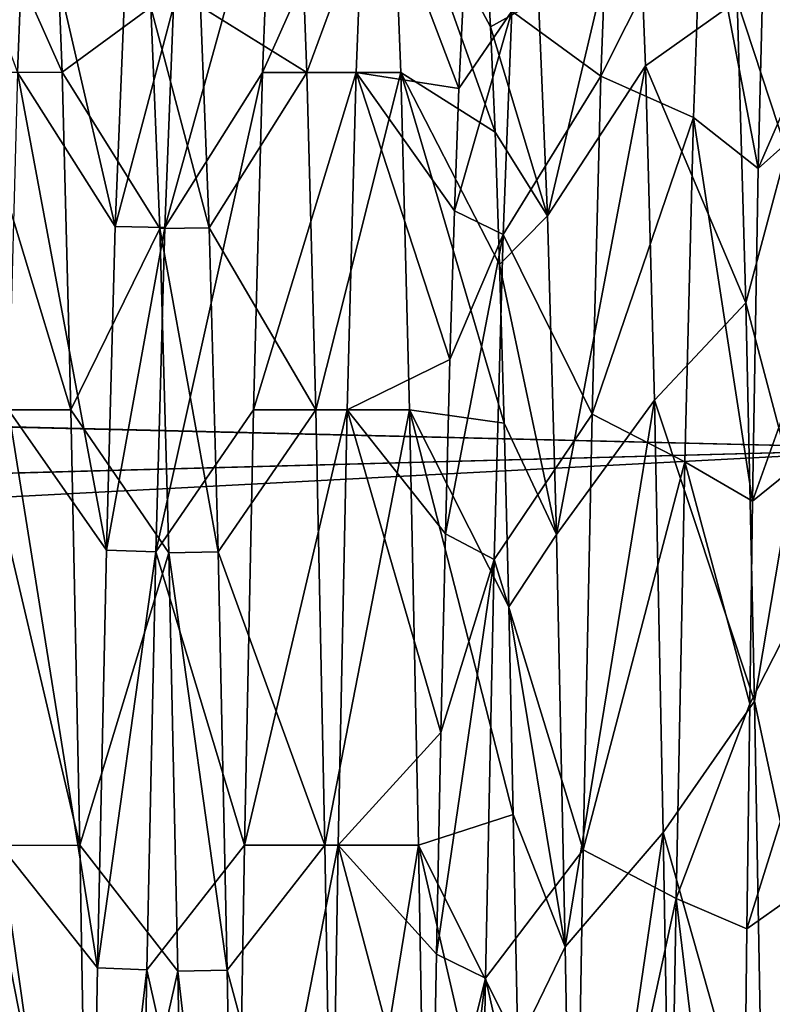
# Model space of a CAD drawing. Header units: millimetres. Extents: x -27 to 78, y -1 to 325.
# Tile 79 of 128: x 46.99 to 50.33, y 79.67 to 84.03. Entities that reach past the tile are written whole.
import ezdxf

# ---------------------------------------------------------------- set-up
doc = ezdxf.new("R2010")
doc.units = ezdxf.units.MM
doc.header["$LTSCALE"] = 65.185185
for name, color, linetype in [('14', 7, 'CONTINUOUS'), ('20', 7, 'CONTINUOUS'), ('207', 7, 'CONTINUOUS'), ('213', 7, 'CONTINUOUS'), ('214', 7, 'CONTINUOUS'), ('34', 7, 'CONTINUOUS'), ('37', 7, 'CONTINUOUS'), ('38', 7, 'CONTINUOUS'), ('39', 7, 'CONTINUOUS')]:
    doc.layers.add(name, color=color, linetype=linetype)

msp = doc.modelspace()

# ---------------------------------------------------------------- linework, layer by layer
at = {"layer": '14', "color": 7, "linetype": 'CONTINUOUS', "true_color": 0x96918c}
for points in [[(14.8444, 84.7793, -12.5406), (51, 84.4003, -13.0786), (12.9221, 83.0352, -14.776), (14.8444, 84.7793, -12.5406)], [(12.9386, 83.0502, 14.7594), (51, 84.4005, 13.0782), (14.8562, 84.7902, 12.5247), (12.9386, 83.0502, 14.7594)], [(51, 84.4003, -13.0786), (51, 82.1331, -15.7332), (12.9221, 83.0352, -14.776), (51, 84.4003, -13.0786)], [(51, 82.1335, 15.7327), (51, 84.4005, 13.0782), (12.9386, 83.0502, 14.7594), (51, 82.1335, 15.7327)], [(10.6806, 81.0579, 16.7392), (51, 82.1335, 15.7327), (12.9386, 83.0502, 14.7594), (10.6806, 81.0579, 16.7392)], [(12.9221, 83.0352, -14.776), (51, 82.1331, -15.7332), (10.6905, 81.0668, -16.7317), (12.9221, 83.0352, -14.776)], [(51, 79.4787, 18.0002), (51, 82.1335, 15.7327), (9.3804, 79.9487, 17.649), (51, 79.4787, 18.0002)], [(9.3804, 79.9487, 17.649), (51, 82.1335, 15.7327), (10.6806, 81.0579, 16.7392), (9.3804, 79.9487, 17.649)], [(51, 82.1331, -15.7332), (51, 79.4785, -18.0004), (10.6905, 81.0668, -16.7317), (51, 82.1331, -15.7332)], [(10.6905, 81.0668, -16.7317), (51, 79.4785, -18.0004), (9.3989, 79.9645, -17.637), (10.6905, 81.0668, -16.7317)], [(7.9868, 78.8011, 18.4733), (51, 79.4787, 18.0002), (9.3804, 79.9487, 17.649), (7.9868, 78.8011, 18.4733)], [(9.3989, 79.9645, -17.637), (51, 79.4785, -18.0004), (8.0002, 78.8121, -18.4661), (9.3989, 79.9645, -17.637)]]:
    msp.add_3dface(points, dxfattribs=at)
at = {"layer": '20', "color": 7, "linetype": 'CONTINUOUS', "true_color": 0x96918c}
for points in [[(49.0794, 84.0008, 4.8242), (49.0594, 84.343, 3.3335), (49.2921, 84.12, 4.3663), (49.0794, 84.0008, 4.8242)], [(48.9593, 84.1465, -4.2574), (48.9393, 83.7277, -5.7284), (49.1741, 84.0704, -4.5629), (48.9593, 84.1465, -4.2574)], [(49.3314, 83.1639, 7.2135), (49.0794, 84.0008, 4.8242), (49.2921, 84.12, 4.3663), (49.3314, 83.1639, 7.2135)], [(48.9393, 83.7277, -5.7284), (48.9193, 83.1872, -7.1591), (49.1741, 84.0704, -4.5629), (48.9393, 83.7277, -5.7284)], [(49.1741, 84.0704, -4.5629), (48.9193, 83.1872, -7.1591), (49.1348, 83.0826, -7.3995), (49.1741, 84.0704, -4.5629)], [(49.0994, 83.5351, 6.281), (49.0794, 84.0008, 4.8242), (49.3314, 83.1639, 7.2135), (49.0994, 83.5351, 6.281)], [(49.1194, 82.949, 7.6936), (49.0994, 83.5351, 6.281), (49.3314, 83.1639, 7.2135), (49.1194, 82.949, 7.6936)], [(48.9193, 83.1872, -7.1591), (48.8993, 82.5288, -8.5395), (49.1348, 83.0826, -7.3995), (48.9193, 83.1872, -7.1591)], [(49.3708, 81.7538, 9.8653), (49.1194, 82.949, 7.6936), (49.3314, 83.1639, 7.2135), (49.3708, 81.7538, 9.8653)], [(48.8993, 82.5288, -8.5395), (48.8793, 81.7572, -9.86), (49.1348, 83.0826, -7.3995), (48.8993, 82.5288, -8.5395)], [(49.1348, 83.0826, -7.3995), (48.8793, 81.7572, -9.86), (49.0955, 81.643, -10.0357), (49.1348, 83.0826, -7.3995)], [(49.1395, 82.2467, 9.0523), (49.1194, 82.949, 7.6936), (49.3708, 81.7538, 9.8653), (49.1395, 82.2467, 9.0523)], [(49.1595, 81.4331, 10.3473), (49.1395, 82.2467, 9.0523), (49.3708, 81.7538, 9.8653), (49.1595, 81.4331, 10.3473)], [(48.8793, 81.7572, -9.86), (48.8593, 80.8777, -11.1113), (49.0955, 81.643, -10.0357), (48.8793, 81.7572, -9.86)], [(49.4101, 79.9278, 12.2499), (49.1595, 81.4331, 10.3473), (49.3708, 81.7538, 9.8653), (49.4101, 79.9278, 12.2499)], [(48.8593, 80.8777, -11.1113), (48.8393, 79.8965, -12.2844), (49.0955, 81.643, -10.0357), (48.8593, 80.8777, -11.1113)], [(49.0955, 81.643, -10.0357), (48.8393, 79.8965, -12.2844), (49.0561, 79.7904, -12.3999), (49.0955, 81.643, -10.0357)], [(49.1795, 80.514, 11.5697), (49.1595, 81.4331, 10.3473), (49.4101, 79.9278, 12.2499), (49.1795, 80.514, 11.5697)], [(49.1995, 79.4957, 12.7109), (49.1795, 80.514, 11.5697), (49.4101, 79.9278, 12.2499), (49.1995, 79.4957, 12.7109)], [(48.8393, 79.8965, -12.2844), (48.8192, 78.8205, -13.3714), (49.0561, 79.7904, -12.3999), (48.8393, 79.8965, -12.2844)], [(49.4495, 77.7355, 14.3028), (49.1995, 79.4957, 12.7109), (49.4101, 79.9278, 12.2499), (49.4495, 77.7355, 14.3028)], [(48.8192, 78.8205, -13.3714), (48.7992, 77.6573, -14.3644), (49.0561, 79.7904, -12.3999), (48.8192, 78.8205, -13.3714)], [(49.0561, 79.7904, -12.3999), (48.7992, 77.6573, -14.3644), (49.0168, 77.5753, -14.4283), (49.0561, 79.7904, -12.3999)]]:
    msp.add_3dface(points, dxfattribs=at)
at = {"layer": '207', "color": 7, "linetype": 'CONTINUOUS', "true_color": 0x96918c}
for points in [[(47.4565, 84.0943, -4.4692), (47.417, 83.1176, -7.3202), (47.6752, 84.0916, -4.4801), (47.4565, 84.0943, -4.4692)], [(47.417, 83.1176, -7.3202), (47.6357, 83.1126, -7.3315), (47.6752, 84.0916, -4.4801), (47.417, 83.1176, -7.3202)], [(47.5749, 84.0889, 4.4906), (47.7937, 84.0911, 4.4818), (47.8331, 83.112, 7.3329), (47.5749, 84.0889, 4.4906)], [(47.6144, 83.1086, 7.3407), (47.5749, 84.0889, 4.4906), (47.8331, 83.112, 7.3329), (47.6144, 83.1086, 7.3407)], [(47.417, 83.1176, -7.3202), (47.3776, 81.6851, -9.9713), (47.6357, 83.1126, -7.3315), (47.417, 83.1176, -7.3202)], [(47.3776, 81.6851, -9.9713), (47.5963, 81.6777, -9.9827), (47.6357, 83.1126, -7.3315), (47.3776, 81.6851, -9.9713)], [(47.6144, 83.1086, 7.3407), (47.8331, 83.112, 7.3329), (47.8726, 81.677, 9.9837), (47.6144, 83.1086, 7.3407)], [(47.6538, 81.6725, 9.9906), (47.6144, 83.1086, 7.3407), (47.8726, 81.677, 9.9837), (47.6538, 81.6725, 9.9906)], [(47.3776, 81.6851, -9.9713), (47.3381, 79.8359, -12.3507), (47.5963, 81.6777, -9.9827), (47.3776, 81.6851, -9.9713)], [(47.3381, 79.8359, -12.3507), (47.5568, 79.826, -12.3614), (47.5963, 81.6777, -9.9827), (47.3381, 79.8359, -12.3507)], [(47.6538, 81.6725, 9.9906), (47.8726, 81.677, 9.9837), (47.9121, 79.8254, 12.3621), (47.6538, 81.6725, 9.9906)], [(47.6933, 79.82, 12.3679), (47.6538, 81.6725, 9.9906), (47.9121, 79.8254, 12.3621), (47.6933, 79.82, 12.3679)], [(47.3381, 79.8359, -12.3507), (47.2986, 77.6199, -14.3936), (47.5568, 79.826, -12.3614), (47.3381, 79.8359, -12.3507)], [(47.2986, 77.6199, -14.3936), (47.5173, 77.6082, -14.4027), (47.5568, 79.826, -12.3614), (47.2986, 77.6199, -14.3936)], [(47.6933, 79.82, 12.3679), (47.9121, 79.8254, 12.3621), (47.9516, 77.6078, 14.4031), (47.6933, 79.82, 12.3679)], [(47.7328, 77.6017, 14.4078), (47.6933, 79.82, 12.3679), (47.9516, 77.6078, 14.4031), (47.7328, 77.6017, 14.4078)]]:
    msp.add_3dface(points, dxfattribs=at)
at = {"layer": '213', "color": 7, "linetype": 'CONTINUOUS', "true_color": 0x96918c}
for points in [[(48.5233, 84.8185, -4.6645), (48.1083, 84.8186, -4.6643), (48.0688, 83.7997, -7.6322), (48.5233, 84.8185, -4.6645)], [(48.4839, 83.7995, -7.6327), (48.5233, 84.8185, -4.6645), (48.0688, 83.7997, -7.6322), (48.4839, 83.7995, -7.6327)], [(48.6417, 84.8185, 4.6645), (48.2661, 83.7997, 7.6322), (48.2267, 84.8186, 4.6642), (48.6417, 84.8185, 4.6645)], [(48.6417, 84.8185, 4.6645), (48.6812, 83.7996, 7.6325), (48.2661, 83.7997, 7.6322), (48.6417, 84.8185, 4.6645)], [(48.4839, 83.7995, -7.6327), (48.0688, 83.7997, -7.6322), (48.0293, 82.3062, -10.392), (48.4839, 83.7995, -7.6327)], [(48.4444, 82.3058, -10.3926), (48.4839, 83.7995, -7.6327), (48.0293, 82.3062, -10.392), (48.4444, 82.3058, -10.3926)], [(48.6812, 83.7996, 7.6325), (48.3056, 82.3062, 10.392), (48.2661, 83.7997, 7.6322), (48.6812, 83.7996, 7.6325)], [(48.6812, 83.7996, 7.6325), (48.7207, 82.306, 10.3923), (48.3056, 82.3062, 10.392), (48.6812, 83.7996, 7.6325)], [(48.4444, 82.3058, -10.3926), (48.0293, 82.3062, -10.392), (47.9898, 80.3788, -12.8683), (48.4444, 82.3058, -10.3926)], [(48.4049, 80.3783, -12.8688), (48.4444, 82.3058, -10.3926), (47.9898, 80.3788, -12.8683), (48.4049, 80.3783, -12.8688)], [(48.7207, 82.306, 10.3923), (48.3451, 80.3787, 12.8684), (48.3056, 82.3062, 10.392), (48.7207, 82.306, 10.3923)], [(48.7207, 82.306, 10.3923), (48.7602, 80.3785, 12.8687), (48.3451, 80.3787, 12.8684), (48.7207, 82.306, 10.3923)], [(48.4049, 80.3783, -12.8688), (47.9898, 80.3788, -12.8683), (47.9504, 78.0701, -14.9936), (48.4049, 80.3783, -12.8688)], [(48.3654, 78.0696, -14.994), (48.4049, 80.3783, -12.8688), (47.9504, 78.0701, -14.9936), (48.3654, 78.0696, -14.994)], [(48.7602, 80.3785, 12.8687), (48.3846, 78.07, 14.9937), (48.3451, 80.3787, 12.8684), (48.7602, 80.3785, 12.8687)], [(48.7602, 80.3785, 12.8687), (48.7996, 78.0697, 14.9939), (48.3846, 78.07, 14.9937), (48.7602, 80.3785, 12.8687)]]:
    msp.add_3dface(points, dxfattribs=at)
at = {"layer": '214', "color": 7, "linetype": 'CONTINUOUS', "true_color": 0x96918c}
for points in [[(46.9839, 83.7992, -7.6334), (47.0233, 84.8183, -4.6655), (46.6082, 84.8182, -4.666), (46.9839, 83.7992, -7.6334)], [(47.1417, 84.8188, 4.6634), (47.1812, 83.7999, 7.6317), (46.7267, 84.8185, 4.6647), (47.1417, 84.8188, 4.6634)], [(47.1812, 83.7999, 7.6317), (46.7661, 83.7992, 7.6333), (46.7267, 84.8185, 4.6647), (47.1812, 83.7999, 7.6317)], [(47.1812, 83.7999, 7.6317), (47.2207, 82.3063, 10.3918), (46.7661, 83.7992, 7.6333), (47.1812, 83.7999, 7.6317)], [(47.2207, 82.3063, 10.3918), (46.8056, 82.3053, 10.3934), (46.7661, 83.7992, 7.6333), (47.2207, 82.3063, 10.3918)], [(47.2207, 82.3063, 10.3918), (47.2602, 80.3787, 12.8684), (46.8056, 82.3053, 10.3934), (47.2207, 82.3063, 10.3918)], [(47.2602, 80.3787, 12.8684), (46.8451, 80.3775, 12.8698), (46.8056, 82.3053, 10.3934), (47.2602, 80.3787, 12.8684)], [(47.2602, 80.3787, 12.8684), (47.2996, 78.0698, 14.9938), (46.8451, 80.3775, 12.8698), (47.2602, 80.3787, 12.8684)], [(47.2996, 78.0698, 14.9938), (46.8846, 78.0685, 14.9949), (46.8451, 80.3775, 12.8698), (47.2996, 78.0698, 14.9938)]]:
    msp.add_3dface(points, dxfattribs=at)
at = {"layer": '34', "color": 7, "linetype": 'CONTINUOUS', "true_color": 0x96918c}
for points in [[(50.2897, 84.3834, -4.5073), (50.2647, 83.3739, -7.3946), (51, 85.0608, -4.726), (50.2897, 84.3834, -4.5073)], [(51, 85.0608, -4.726), (50.2647, 83.3739, -7.3946), (51, 84.0287, -7.7323), (51, 85.0608, -4.726)], [(50.2647, 83.3739, -7.3946), (50.2396, 81.9021, -10.0772), (51, 84.0287, -7.7323), (50.2647, 83.3739, -7.3946)], [(51, 84.0287, -7.7323), (50.2396, 81.9021, -10.0772), (51, 82.5152, -10.5291), (51, 84.0287, -7.7323)], [(50.2271, 81.0037, -11.3196), (50.2145, 80.0084, -12.48), (51, 82.5152, -10.5291), (50.2271, 81.0037, -11.3196)], [(51, 82.5152, -10.5291), (50.2145, 80.0084, -12.48), (51, 80.5628, -13.0374), (51, 82.5152, -10.5291)], [(50.2396, 81.9021, -10.0772), (50.2271, 81.0037, -11.3196), (51, 82.5152, -10.5291), (50.2396, 81.9021, -10.0772)], [(50.2145, 80.0084, -12.48), (50.1895, 77.7539, -14.5294), (51, 80.5628, -13.0374), (50.2145, 80.0084, -12.48)], [(51, 80.5628, -13.0374), (50.1895, 77.7539, -14.5294), (51, 78.2233, -15.1911), (51, 80.5628, -13.0374)]]:
    msp.add_3dface(points, dxfattribs=at)
at = {"layer": '37', "color": 7, "linetype": 'CONTINUOUS', "true_color": 0x96918c}
for points in [[(46.9839, 83.7992, -7.6334), (47.417, 83.1176, -7.3202), (47.0233, 84.8183, -4.6655), (46.9839, 83.7992, -7.6334)], [(47.417, 83.1176, -7.3202), (47.4565, 84.0943, -4.4692), (47.0233, 84.8183, -4.6655), (47.417, 83.1176, -7.3202)], [(47.1417, 84.8188, 4.6634), (47.5749, 84.0889, 4.4906), (47.1812, 83.7999, 7.6317), (47.1417, 84.8188, 4.6634)], [(48.4839, 83.7995, -7.6327), (48.9393, 83.7277, -5.7284), (48.5233, 84.8185, -4.6645), (48.4839, 83.7995, -7.6327)], [(48.9393, 83.7277, -5.7284), (48.9593, 84.1465, -4.2574), (48.5233, 84.8185, -4.6645), (48.9393, 83.7277, -5.7284)], [(49.0594, 84.343, 3.3335), (49.0794, 84.0008, 4.8242), (48.6417, 84.8185, 4.6645), (49.0594, 84.343, 3.3335)], [(49.0794, 84.0008, 4.8242), (49.0994, 83.5351, 6.281), (48.6417, 84.8185, 4.6645), (49.0794, 84.0008, 4.8242)], [(48.6417, 84.8185, 4.6645), (49.0994, 83.5351, 6.281), (48.6812, 83.7996, 7.6325), (48.6417, 84.8185, 4.6645)], [(49.9778, 83.5995, -8.0732), (50.2647, 83.3739, -7.3946), (50.0164, 84.675, -5.1984), (49.9778, 83.5995, -8.0732)], [(50.2647, 83.3739, -7.3946), (50.2897, 84.3834, -4.5073), (50.0164, 84.675, -5.1984), (50.2647, 83.3739, -7.3946)], [(50.3648, 84.4328, 4.6184), (50.3898, 83.4518, 7.5284), (50.1708, 84.116, 6.8661), (50.3648, 84.4328, 4.6184)], [(47.5749, 84.0889, 4.4906), (47.6144, 83.1086, 7.3407), (47.1812, 83.7999, 7.6317), (47.5749, 84.0889, 4.4906)], [(50.1708, 84.116, 6.8661), (50.3898, 83.4518, 7.5284), (50.2094, 82.7793, 9.629), (50.1708, 84.116, 6.8661)], [(46.9444, 82.3054, -10.3931), (47.3776, 81.6851, -9.9713), (46.9839, 83.7992, -7.6334), (46.9444, 82.3054, -10.3931)], [(47.3776, 81.6851, -9.9713), (47.417, 83.1176, -7.3202), (46.9839, 83.7992, -7.6334), (47.3776, 81.6851, -9.9713)], [(47.1812, 83.7999, 7.6317), (47.6144, 83.1086, 7.3407), (47.2207, 82.3063, 10.3918), (47.1812, 83.7999, 7.6317)], [(48.4444, 82.3058, -10.3926), (48.8993, 82.5288, -8.5395), (48.4839, 83.7995, -7.6327), (48.4444, 82.3058, -10.3926)], [(48.8993, 82.5288, -8.5395), (48.9193, 83.1872, -7.1591), (48.4839, 83.7995, -7.6327), (48.8993, 82.5288, -8.5395)], [(48.9193, 83.1872, -7.1591), (48.9393, 83.7277, -5.7284), (48.4839, 83.7995, -7.6327), (48.9193, 83.1872, -7.1591)], [(49.0994, 83.5351, 6.281), (49.1194, 82.949, 7.6936), (48.6812, 83.7996, 7.6325), (49.0994, 83.5351, 6.281)], [(49.1194, 82.949, 7.6936), (49.1395, 82.2467, 9.0523), (48.6812, 83.7996, 7.6325), (49.1194, 82.949, 7.6936)], [(48.6812, 83.7996, 7.6325), (49.1395, 82.2467, 9.0523), (48.7207, 82.306, 10.3923), (48.6812, 83.7996, 7.6325)], [(49.9392, 82.0753, -10.7371), (50.2396, 81.9021, -10.0772), (49.9778, 83.5995, -8.0732), (49.9392, 82.0753, -10.7371)], [(50.2396, 81.9021, -10.0772), (50.2647, 83.3739, -7.3946), (49.9778, 83.5995, -8.0732), (50.2396, 81.9021, -10.0772)], [(50.3898, 83.4518, 7.5284), (50.4148, 82.0029, 10.2433), (50.2094, 82.7793, 9.629), (50.3898, 83.4518, 7.5284)], [(47.6144, 83.1086, 7.3407), (47.6538, 81.6725, 9.9906), (47.2207, 82.3063, 10.3918), (47.6144, 83.1086, 7.3407)], [(50.2094, 82.7793, 9.629), (50.4148, 82.0029, 10.2433), (50.248, 81.0153, 12.1405), (50.2094, 82.7793, 9.629)], [(48.8793, 81.7572, -9.86), (48.8993, 82.5288, -8.5395), (48.4444, 82.3058, -10.3926), (48.8793, 81.7572, -9.86)], [(46.9049, 80.3779, -12.8693), (47.3381, 79.8359, -12.3507), (46.9444, 82.3054, -10.3931), (46.9049, 80.3779, -12.8693)], [(47.3381, 79.8359, -12.3507), (47.3776, 81.6851, -9.9713), (46.9444, 82.3054, -10.3931), (47.3381, 79.8359, -12.3507)], [(47.2207, 82.3063, 10.3918), (47.6538, 81.6725, 9.9906), (47.2602, 80.3787, 12.8684), (47.2207, 82.3063, 10.3918)], [(48.4049, 80.3783, -12.8688), (48.8593, 80.8777, -11.1113), (48.4444, 82.3058, -10.3926), (48.4049, 80.3783, -12.8688)], [(48.8593, 80.8777, -11.1113), (48.8793, 81.7572, -9.86), (48.4444, 82.3058, -10.3926), (48.8593, 80.8777, -11.1113)], [(49.1395, 82.2467, 9.0523), (49.1595, 81.4331, 10.3473), (48.7207, 82.306, 10.3923), (49.1395, 82.2467, 9.0523)], [(49.1595, 81.4331, 10.3473), (49.1795, 80.514, 11.5697), (48.7207, 82.306, 10.3923), (49.1595, 81.4331, 10.3473)], [(48.7207, 82.306, 10.3923), (49.1795, 80.514, 11.5697), (48.7602, 80.3785, 12.8687), (48.7207, 82.306, 10.3923)], [(49.9006, 80.142, -13.1208), (50.2271, 81.0037, -11.3196), (49.9392, 82.0753, -10.7371), (49.9006, 80.142, -13.1208)], [(50.2271, 81.0037, -11.3196), (50.2396, 81.9021, -10.0772), (49.9392, 82.0753, -10.7371), (50.2271, 81.0037, -11.3196)], [(50.4148, 82.0029, 10.2433), (50.4398, 80.1232, 12.6878), (50.248, 81.0153, 12.1405), (50.4148, 82.0029, 10.2433)], [(47.6538, 81.6725, 9.9906), (47.6933, 79.82, 12.3679), (47.2602, 80.3787, 12.8684), (47.6538, 81.6725, 9.9906)], [(50.2145, 80.0084, -12.48), (50.2271, 81.0037, -11.3196), (49.9006, 80.142, -13.1208), (50.2145, 80.0084, -12.48)], [(50.248, 81.0153, 12.1405), (50.4398, 80.1232, 12.6878), (50.2866, 78.8699, 14.3353), (50.248, 81.0153, 12.1405)], [(48.8393, 79.8965, -12.2844), (48.8593, 80.8777, -11.1113), (48.4049, 80.3783, -12.8688), (48.8393, 79.8965, -12.2844)], [(49.1795, 80.514, 11.5697), (49.1995, 79.4957, 12.7109), (48.7602, 80.3785, 12.8687), (49.1795, 80.514, 11.5697)], [(46.8654, 78.0691, -14.9944), (47.2986, 77.6199, -14.3936), (46.9049, 80.3779, -12.8693), (46.8654, 78.0691, -14.9944)], [(47.2986, 77.6199, -14.3936), (47.3381, 79.8359, -12.3507), (46.9049, 80.3779, -12.8693), (47.2986, 77.6199, -14.3936)], [(47.2602, 80.3787, 12.8684), (47.6933, 79.82, 12.3679), (47.2996, 78.0698, 14.9938), (47.2602, 80.3787, 12.8684)], [(48.3654, 78.0696, -14.994), (48.8192, 78.8205, -13.3714), (48.4049, 80.3783, -12.8688), (48.3654, 78.0696, -14.994)], [(48.8192, 78.8205, -13.3714), (48.8393, 79.8965, -12.2844), (48.4049, 80.3783, -12.8688), (48.8192, 78.8205, -13.3714)], [(49.1995, 79.4957, 12.7109), (49.2195, 78.3854, 13.7627), (48.7602, 80.3785, 12.8687), (49.1995, 79.4957, 12.7109)], [(48.7602, 80.3785, 12.8687), (49.2195, 78.3854, 13.7627), (48.7996, 78.0697, 14.9939), (48.7602, 80.3785, 12.8687)], [(49.862, 77.8503, -15.1622), (50.1895, 77.7539, -14.5294), (49.9006, 80.142, -13.1208), (49.862, 77.8503, -15.1622)], [(50.1895, 77.7539, -14.5294), (50.2145, 80.0084, -12.48), (49.9006, 80.142, -13.1208), (50.1895, 77.7539, -14.5294)], [(50.4398, 80.1232, 12.6878), (50.4647, 77.8725, 14.7859), (50.2866, 78.8699, 14.3353), (50.4398, 80.1232, 12.6878)], [(47.6933, 79.82, 12.3679), (47.7328, 77.6017, 14.4078), (47.2996, 78.0698, 14.9938), (47.6933, 79.82, 12.3679)]]:
    msp.add_3dface(points, dxfattribs=at)
at = {"layer": '38', "color": 7, "linetype": 'CONTINUOUS', "true_color": 0x96918c}
for points in [[(49.3314, 83.1639, 7.2135), (49.2921, 84.12, 4.3663), (49.7259, 84.8344, 4.6012), (49.3314, 83.1639, 7.2135)], [(49.7652, 83.8279, 7.5675), (49.3314, 83.1639, 7.2135), (49.7259, 84.8344, 4.6012), (49.7652, 83.8279, 7.5675)], [(47.6752, 84.0916, -4.4801), (47.6357, 83.1126, -7.3315), (48.1083, 84.8186, -4.6643), (47.6752, 84.0916, -4.4801)], [(48.1083, 84.8186, -4.6643), (47.6357, 83.1126, -7.3315), (48.0688, 83.7997, -7.6322), (48.1083, 84.8186, -4.6643)], [(48.2661, 83.7997, 7.6322), (47.7937, 84.0911, 4.4818), (48.2267, 84.8186, 4.6642), (48.2661, 83.7997, 7.6322)], [(49.6077, 84.8067, -4.7108), (49.1741, 84.0704, -4.5629), (49.5682, 83.7826, -7.671), (49.6077, 84.8067, -4.7108)], [(47.8331, 83.112, 7.3329), (47.7937, 84.0911, 4.4818), (48.2661, 83.7997, 7.6322), (47.8331, 83.112, 7.3329)], [(49.1741, 84.0704, -4.5629), (49.1348, 83.0826, -7.3995), (49.5682, 83.7826, -7.671), (49.1741, 84.0704, -4.5629)], [(49.3708, 81.7538, 9.8653), (49.3314, 83.1639, 7.2135), (49.7652, 83.8279, 7.5675), (49.3708, 81.7538, 9.8653)], [(49.8047, 82.3478, 10.3279), (49.3708, 81.7538, 9.8653), (49.7652, 83.8279, 7.5675), (49.8047, 82.3478, 10.3279)], [(47.6357, 83.1126, -7.3315), (47.5963, 81.6777, -9.9827), (48.0688, 83.7997, -7.6322), (47.6357, 83.1126, -7.3315)], [(48.0688, 83.7997, -7.6322), (47.5963, 81.6777, -9.9827), (48.0293, 82.3062, -10.392), (48.0688, 83.7997, -7.6322)], [(48.3056, 82.3062, 10.392), (47.8331, 83.112, 7.3329), (48.2661, 83.7997, 7.6322), (48.3056, 82.3062, 10.392)], [(49.5682, 83.7826, -7.671), (49.1348, 83.0826, -7.3995), (49.5288, 82.2861, -10.4227), (49.5682, 83.7826, -7.671)], [(47.8726, 81.677, 9.9837), (47.8331, 83.112, 7.3329), (48.3056, 82.3062, 10.392), (47.8726, 81.677, 9.9837)], [(49.1348, 83.0826, -7.3995), (49.0955, 81.643, -10.0357), (49.5288, 82.2861, -10.4227), (49.1348, 83.0826, -7.3995)], [(49.4101, 79.9278, 12.2499), (49.3708, 81.7538, 9.8653), (49.8047, 82.3478, 10.3279), (49.4101, 79.9278, 12.2499)], [(49.844, 80.4344, 12.8076), (49.4101, 79.9278, 12.2499), (49.8047, 82.3478, 10.3279), (49.844, 80.4344, 12.8076)], [(48.0293, 82.3062, -10.392), (47.5963, 81.6777, -9.9827), (47.9898, 80.3788, -12.8683), (48.0293, 82.3062, -10.392)], [(48.3451, 80.3787, 12.8684), (47.8726, 81.677, 9.9837), (48.3056, 82.3062, 10.392), (48.3451, 80.3787, 12.8684)], [(49.5288, 82.2861, -10.4227), (49.0955, 81.643, -10.0357), (49.4894, 80.3578, -12.8911), (49.5288, 82.2861, -10.4227)], [(47.5963, 81.6777, -9.9827), (47.5568, 79.826, -12.3614), (47.9898, 80.3788, -12.8683), (47.5963, 81.6777, -9.9827)], [(47.9121, 79.8254, 12.3621), (47.8726, 81.677, 9.9837), (48.3451, 80.3787, 12.8684), (47.9121, 79.8254, 12.3621)], [(49.0955, 81.643, -10.0357), (49.0561, 79.7904, -12.3999), (49.4894, 80.3578, -12.8911), (49.0955, 81.643, -10.0357)], [(49.4495, 77.7355, 14.3028), (49.4101, 79.9278, 12.2499), (49.844, 80.4344, 12.8076), (49.4495, 77.7355, 14.3028)], [(49.8835, 78.1398, 14.9391), (49.4495, 77.7355, 14.3028), (49.844, 80.4344, 12.8076), (49.8835, 78.1398, 14.9391)], [(47.9898, 80.3788, -12.8683), (47.5568, 79.826, -12.3614), (47.9504, 78.0701, -14.9936), (47.9898, 80.3788, -12.8683)], [(48.3846, 78.07, 14.9937), (47.9121, 79.8254, 12.3621), (48.3451, 80.3787, 12.8684), (48.3846, 78.07, 14.9937)], [(49.4894, 80.3578, -12.8911), (49.0561, 79.7904, -12.3999), (49.45, 78.0502, -15.0091), (49.4894, 80.3578, -12.8911)], [(47.5568, 79.826, -12.3614), (47.5173, 77.6082, -14.4027), (47.9504, 78.0701, -14.9936), (47.5568, 79.826, -12.3614)], [(47.9516, 77.6078, 14.4031), (47.9121, 79.8254, 12.3621), (48.3846, 78.07, 14.9937), (47.9516, 77.6078, 14.4031)], [(49.0561, 79.7904, -12.3999), (49.0168, 77.5753, -14.4283), (49.45, 78.0502, -15.0091), (49.0561, 79.7904, -12.3999)]]:
    msp.add_3dface(points, dxfattribs=at)
at = {"layer": '39', "color": 7, "linetype": 'CONTINUOUS', "true_color": 0x96918c}
for points in [[(50.1708, 84.116, 6.8661), (49.7652, 83.8279, 7.5675), (49.7259, 84.8344, 4.6012), (50.1708, 84.116, 6.8661)], [(50.0164, 84.675, -5.1984), (49.6077, 84.8067, -4.7108), (49.5682, 83.7826, -7.671), (50.0164, 84.675, -5.1984)], [(49.9778, 83.5995, -8.0732), (50.0164, 84.675, -5.1984), (49.5682, 83.7826, -7.671), (49.9778, 83.5995, -8.0732)], [(50.1708, 84.116, 6.8661), (50.2094, 82.7793, 9.629), (49.7652, 83.8279, 7.5675), (50.1708, 84.116, 6.8661)], [(50.2094, 82.7793, 9.629), (49.8047, 82.3478, 10.3279), (49.7652, 83.8279, 7.5675), (50.2094, 82.7793, 9.629)], [(49.9778, 83.5995, -8.0732), (49.5682, 83.7826, -7.671), (49.5288, 82.2861, -10.4227), (49.9778, 83.5995, -8.0732)], [(49.9392, 82.0753, -10.7371), (49.9778, 83.5995, -8.0732), (49.5288, 82.2861, -10.4227), (49.9392, 82.0753, -10.7371)], [(50.2094, 82.7793, 9.629), (50.248, 81.0153, 12.1405), (49.8047, 82.3478, 10.3279), (50.2094, 82.7793, 9.629)], [(50.248, 81.0153, 12.1405), (49.844, 80.4344, 12.8076), (49.8047, 82.3478, 10.3279), (50.248, 81.0153, 12.1405)], [(49.9392, 82.0753, -10.7371), (49.5288, 82.2861, -10.4227), (49.4894, 80.3578, -12.8911), (49.9392, 82.0753, -10.7371)], [(49.9006, 80.142, -13.1208), (49.9392, 82.0753, -10.7371), (49.4894, 80.3578, -12.8911), (49.9006, 80.142, -13.1208)], [(50.248, 81.0153, 12.1405), (50.2866, 78.8699, 14.3353), (49.844, 80.4344, 12.8076), (50.248, 81.0153, 12.1405)], [(50.2866, 78.8699, 14.3353), (49.8835, 78.1398, 14.9391), (49.844, 80.4344, 12.8076), (50.2866, 78.8699, 14.3353)], [(49.9006, 80.142, -13.1208), (49.4894, 80.3578, -12.8911), (49.45, 78.0502, -15.0091), (49.9006, 80.142, -13.1208)], [(49.862, 77.8503, -15.1622), (49.9006, 80.142, -13.1208), (49.45, 78.0502, -15.0091), (49.862, 77.8503, -15.1622)]]:
    msp.add_3dface(points, dxfattribs=at)

doc.saveas('drawing.dxf')
